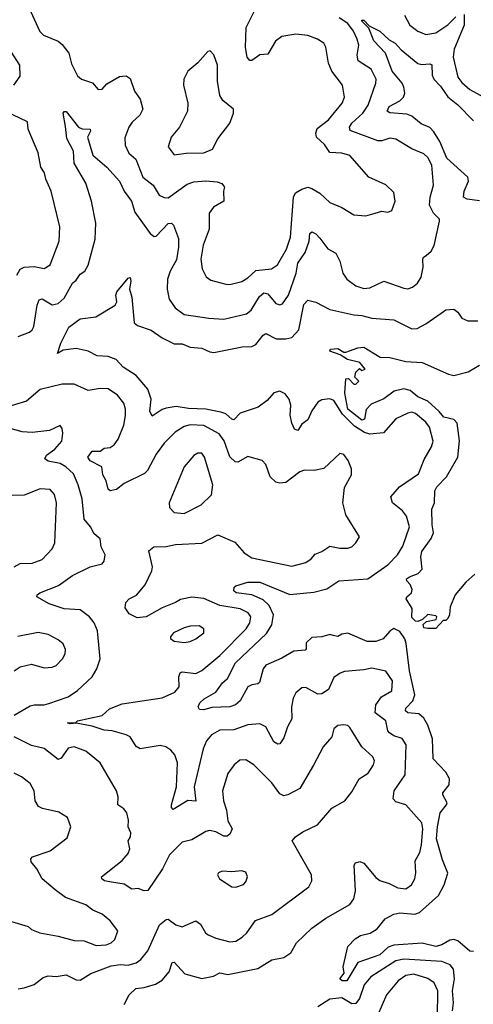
# Model space of a CAD drawing. Extents: x 2143765 to 2212931, y 878955 to 1017455.
# Tile 160 of 256: x 2163182 to 2165453, y 949837 to 954762. Entities that reach past the tile are written whole.
import ezdxf

# ---------------------------------------------------------------- set-up
doc = ezdxf.new("R2010")
doc.units = 0

msp = doc.modelspace()

# ---------------------------------------------------------------- linework, layer by layer
at = {"layer": '0CON20XD'}
for points in [[(2163236.8, 954805), (2163283.3, 954703.3), (2163301.2, 954685), (2163374.3, 954654.3), (2163395, 954638.6), (2163429.1, 954595), (2163441.7, 954541.7), (2163471.7, 954481.7), (2163491.2, 954465), (2163547.3, 954447.3), (2163575, 954413.3), (2163595, 954414.2), (2163618.8, 954441.2), (2163682.4, 954477.6), (2163715, 954481.9), (2163735, 954468.8), (2163756.9, 954405), (2163785.5, 954365), (2163798.9, 954315), (2163784.4, 954285), (2163745, 954250.6), (2163728.5, 954225), (2163709.1, 954170.9), (2163710.5, 954135), (2163728.2, 954095), (2163763.6, 954065), (2163798.2, 953975), (2163850.6, 953935), (2163880, 953885), (2163905, 953872.5), (2163925, 953871.5), (2164020.9, 953939.1), (2164055, 953951.3), (2164115, 953956.1), (2164171.6, 953951.6), (2164193.8, 953943.8), (2164207.7, 953925), (2164203.1, 953905), (2164204.3, 953855), (2164153.3, 953825), (2164130.5, 953795), (2164131.2, 953715), (2164100.4, 953635), (2164089.2, 953565), (2164096.1, 953516.1), (2164116.2, 953476.2), (2164139.5, 953459.5), (2164215, 953439.1), (2164235, 953438.2), (2164295, 953452.7), (2164325, 953470.4), (2164365, 953507.8), (2164443.6, 953516.4), (2164473.1, 953536.9), (2164517.6, 953615), (2164537.5, 953675), (2164552.4, 953875), (2164563.9, 953896.1), (2164595, 953914.7), (2164625, 953924.6), (2164645, 953917.7), (2164685.2, 953895.2), (2164735, 953848.6), (2164795, 953823.5), (2164855, 953785.6), (2164915, 953781.9), (2164962.5, 953795), (2164995, 953804), (2165025, 953800), (2165045, 953807.5), (2165062, 953855), (2165055, 953897.5), (2165015.7, 953935.7), (2164930, 953975), (2164835, 954082.5), (2164795, 954094.7), (2164735, 954098.9), (2164707.8, 954137.8), (2164668.2, 954175), (2164664.1, 954195), (2164672, 954218), (2164727.6, 954262.4), (2164797.3, 954345), (2164808.9, 954375), (2164798.2, 954435), (2164745.4, 954505), (2164727.5, 954545), (2164714.4, 954625), (2164704.6, 954644.6), (2164672.5, 954665), (2164625, 954683.3), (2164565, 954689.5), (2164495, 954678.8), (2164463.8, 954655), (2164425, 954589.4), (2164385, 954586.4), (2164345, 954558.9), (2164335, 954558.6), (2164320.9, 954575), (2164313, 954623), (2164316.7, 954723.3), (2164366.3, 954823.7)], [(2163175, 953177.2), (2163231.2, 953198.8), (2163245, 953210.6), (2163252.6, 953227.4), (2163269.5, 953335), (2163279.3, 953360.7), (2163295, 953366.1), (2163345, 953336.2), (2163375, 953343.6), (2163405, 953370), (2163446.7, 953445), (2163465, 953460), (2163485, 953489.5), (2163508.9, 953505), (2163525.5, 953535), (2163560, 953665), (2163563.6, 953745), (2163541.5, 953855), (2163513.6, 953945), (2163454.4, 954045), (2163451.4, 954105), (2163419, 954169), (2163411.5, 954228.5), (2163400, 954295), (2163405, 954303.8), (2163415, 954304), (2163477.5, 954225), (2163495, 954216.5), (2163535.4, 954215.4), (2163536.7, 954205), (2163522.2, 954175), (2163549.4, 954085), (2163618.4, 954025), (2163682.5, 953955), (2163706.2, 953905), (2163742.1, 953855), (2163759.3, 953799.3), (2163835, 953692.2), (2163855, 953678.6), (2163865, 953679.4), (2163925, 953742.5), (2163942.5, 953745), (2163953.1, 953735), (2163978.1, 953668.1), (2163978.1, 953625), (2163968.2, 953561.8), (2163935.3, 953505), (2163922.3, 953465), (2163920, 953415), (2163931.1, 953365), (2163960.8, 953320.8), (2164005, 953287.8), (2164129.2, 953269.2), (2164205, 953263.8), (2164318.2, 953291.8), (2164340.9, 953309.1), (2164382.7, 953377.3), (2164405, 953395.9), (2164425, 953390.4), (2164465, 953342.9), (2164485, 953336.4), (2164498.2, 953341.8), (2164527.3, 953385), (2164565.9, 953495), (2164574.3, 953545), (2164611.3, 953598.7), (2164631.4, 953655), (2164635, 953693.3), (2164645, 953700.6), (2164665, 953690.5), (2164685, 953670), (2164725, 953615.6), (2164765.6, 953595), (2164785.5, 953555), (2164800.9, 953495), (2164819.5, 953465), (2164865, 953431.2), (2164905, 953417.9), (2164935, 953421.5), (2165005, 953454.6), (2165105, 953419.5), (2165125, 953416.7), (2165148.8, 953425), (2165174.3, 953445), (2165191.9, 953475), (2165201.4, 953525), (2165200.8, 953565), (2165204, 953575), (2165216.8, 953583.2), (2165242.5, 953605), (2165257, 953633), (2165284.3, 953755), (2165284.2, 953765), (2165254.7, 953794.7), (2165234.6, 953835), (2165237.8, 953875), (2165254.6, 953935), (2165245.9, 954035), (2165225, 954073.3), (2165205, 954092.1), (2165145, 954116.9), (2165065, 954165.5), (2165035, 954170), (2164995, 954156.8), (2164975, 954157.2), (2164837.6, 954207.6), (2164834.1, 954225), (2164845.9, 954245), (2164900.7, 954295), (2164926.3, 954335), (2164964.5, 954445), (2164966.2, 954465), (2164942.2, 954515), (2164877.3, 954557.3), (2164871.2, 954585), (2164879.7, 954635), (2164872.5, 954665), (2164853.2, 954705), (2164825, 954743.3), (2164781.7, 954771.7)], [(2165119.8, 954289.8), (2165035, 954297.3), (2165022.1, 954305), (2165032.2, 954327.8), (2165085, 954357.2), (2165104.6, 954375), (2165110, 954395), (2165105.4, 954425), (2165097.1, 954445), (2165047.3, 954505), (2165014.3, 954595), (2164955, 954657.1), (2164929.5, 954719.5), (2164895, 954754.3), (2164895, 954760), (2164905, 954760), (2164931.2, 954731.2), (2164985, 954705.4), (2165032.3, 954662.3), (2165062.5, 954645), (2165091.5, 954611.5), (2165175, 954542.8), (2165195, 954538.2), (2165235, 954542.2), (2165245, 954536), (2165247.4, 954485), (2165255.3, 954465), (2165289.3, 954429.3), (2165325, 954375.9), (2165376.5, 954336.5), (2165455, 954257.3)], [(2165108.5, 954785), (2165135.3, 954735.3), (2165175.3, 954705.3), (2165215, 954688.8), (2165265, 954697.3), (2165325, 954737.4), (2165365, 954777.2)], [(2165408, 954788), (2165406.8, 954735), (2165358.1, 954615), (2165351.9, 954575), (2165376.1, 954475), (2165395, 954448.2), (2165435, 954413.1), (2165506, 954375), (2165545, 954363.6), (2165575, 954362.5), (2165605, 954382.2), (2165631.8, 954415), (2165654.2, 954475), (2165668.1, 954555), (2165673.9, 954645), (2165712.9, 954705), (2165744.8, 954775)], [(2163153.3, 954435), (2163185, 954480), (2163182.6, 954535), (2163137.9, 954605)], [(2163955, 954086.2), (2164015, 954094.4), (2164105, 954096.9), (2164148, 954115), (2164174, 954166), (2164234, 954245), (2164252.5, 954295), (2164252.5, 954315), (2164199.1, 954359.1), (2164183.6, 954383.6), (2164171.9, 954455), (2164171.9, 954535), (2164155, 954587.5), (2164136.4, 954606.4), (2164125, 954603.3), (2164075, 954546.2), (2164024.4, 954505.6), (2164003.8, 954465), (2164002.9, 954435), (2164024.5, 954344.5), (2164022.2, 954305), (2163982.9, 954225), (2163940, 954175), (2163926.1, 954126.1), (2163955, 954086.2)], [(2163167.9, 953485), (2163185, 953514.4), (2163205.3, 953524.7), (2163255, 953528), (2163305, 953518.1), (2163334.5, 953535.5), (2163380, 953655), (2163383.3, 953726.7), (2163340.5, 953905), (2163312.7, 953965), (2163306.4, 953996.4), (2163288.8, 954025), (2163275, 954096.2), (2163224.5, 954215), (2163222, 954252), (2163113.6, 954303.6)], [(2165485, 953855.9), (2165423.3, 953865), (2165404.4, 953875), (2165406.8, 953905), (2165428.9, 953955), (2165425, 953974), (2165320.1, 954070.1), (2165285, 954153.9), (2165255, 954201.8), (2165235, 954223.5), (2165192.2, 954242.2), (2165145, 954280), (2165119.8, 954289.8)], [(2165455, 950101.2), (2165435, 950103.8), (2165375.4, 950155.4), (2165355, 950160.9), (2165335, 950158.9), (2165295.1, 950134.9), (2165265, 950126.2), (2165196.6, 950143.4), (2165055, 950133.6), (2165027.1, 950122.9), (2164985, 950084.6), (2164875, 950046.7), (2164820, 949955), (2164796, 949955), (2164785.8, 949965), (2164806.2, 949993.8), (2164802, 950025), (2164825, 950126.7), (2164862, 950165), (2164888.9, 950181.1), (2164936.1, 950193.9), (2164972.5, 950215), (2165012.5, 950265), (2165055, 950288.4), (2165085, 950294.8), (2165161.1, 950288.9), (2165184.3, 950295.7), (2165279.1, 950380.9), (2165307.8, 950435), (2165326.4, 950493.6), (2165299.5, 950560.5), (2165269.4, 950665), (2165273.3, 950725), (2165287.9, 950795), (2165319.7, 950835), (2165322, 950845), (2165300, 950885), (2165300, 950895), (2165332.2, 950935), (2165333.8, 950965), (2165315, 950998.2), (2165252, 951065), (2165249.5, 951165), (2165225, 951233.1), (2165205, 951268.2), (2165180.6, 951290.6), (2165125.6, 951295.6), (2165113.6, 951305), (2165115, 951318.2), (2165150.9, 951355), (2165161, 951385), (2165133.8, 951505), (2165117.8, 951642.2), (2165110.3, 951665), (2165085, 951702.5), (2165055, 951716.5), (2165035, 951704.5), (2165002.5, 951665), (2164965, 951652.1), (2164921.9, 951651.9), (2164825, 951694.6), (2164795, 951688.8), (2164775, 951676.8), (2164751.8, 951681.8), (2164735, 951687.5), (2164695, 951674.9), (2164645, 951672.3), (2164616.8, 951645), (2164616.3, 951615), (2164611.2, 951608.8), (2164555, 951603.8), (2164495, 951568.1), (2164415, 951533.1), (2164400.7, 951515), (2164382.4, 951447.6), (2164375, 951440), (2164345, 951435.4), (2164325, 951424.6), (2164286.7, 951355), (2164263.1, 951335), (2164235, 951326.1), (2164145, 951321.5), (2164105, 951309.6), (2164082.1, 951312.1), (2164076.2, 951325), (2164085, 951345.5), (2164105.6, 951365), (2164165, 951398.2), (2164197.5, 951445), (2164222.2, 951467.8), (2164263.5, 951545), (2164418.3, 951691.7), (2164444.4, 951735.6), (2164452.4, 951785), (2164431.9, 951831.9), (2164401.1, 951861.1), (2164345.2, 951885.2), (2164265.6, 951895.6), (2164254.4, 951905), (2164255.7, 951924.3), (2164265, 951930.8), (2164325, 951949.1), (2164385, 951948.4), (2164535, 951887.9), (2164655, 951898.8), (2164720, 951915), (2164780, 951955), (2164925, 951965.4), (2165025.6, 952035), (2165072.9, 952085), (2165101.1, 952128.9), (2165134.3, 952225), (2165119.4, 952279.4), (2165099.4, 952305), (2165049.4, 952345), (2165040.8, 952375), (2165083.8, 952426.2), (2165179.1, 952490.9), (2165207.2, 952562.8), (2165244.4, 952625.6), (2165252.9, 952655), (2165233.5, 952723.5), (2165215, 952748.6), (2165163.4, 952793.4), (2165145, 952799.4), (2165125, 952794.4), (2165065, 952765.6), (2165004.2, 952695.8), (2164935, 952689.5), (2164908.3, 952698.3), (2164859.2, 952729.2), (2164799, 952789), (2164755, 952858.2), (2164735, 952865.6), (2164695, 952861.1), (2164675, 952850), (2164644.8, 952805.2), (2164625, 952760.8), (2164595, 952738.9), (2164575, 952707.9), (2164558.5, 952715), (2164544.7, 952745), (2164536.5, 952785), (2164539.2, 952835), (2164531.8, 952865), (2164511.5, 952891.5), (2164485, 952903.8), (2164455, 952895.7), (2164422, 952858), (2164376.9, 952825), (2164285.7, 952794.2), (2164255, 952761.3), (2164245, 952763.5), (2164215, 952790.7), (2164189.8, 952799.8), (2164115, 952814), (2164027, 952817), (2163965, 952827.1), (2163915, 952819.7), (2163895, 952813.3), (2163845, 952780), (2163834, 952804), (2163841.1, 952865), (2163824.1, 952915), (2163765, 952982.3), (2163700, 953025), (2163665, 953062.5), (2163625, 953077.1), (2163570.9, 953080.9), (2163525, 953104.3), (2163465, 953118), (2163400.3, 953109.7), (2163372.5, 953092.5), (2163388, 953145), (2163429.2, 953225), (2163485, 953266.1), (2163563.4, 953276.6), (2163661.2, 953335), (2163668.3, 953351.7), (2163664.2, 953385), (2163668.9, 953401.1), (2163725, 953470), (2163735, 953472.5), (2163739.5, 953455), (2163732, 953415), (2163744, 953375), (2163755.5, 953245.5), (2163772.2, 953232.2), (2163839.8, 953209.8), (2163895, 953170.9), (2163955, 953140.8), (2163995, 953140.4), (2164035, 953124.1), (2164095, 953120), (2164135, 953100.9), (2164155, 953097.9), (2164295.4, 953125.4), (2164345, 953127.7), (2164365, 953138.2), (2164400.9, 953185), (2164415, 953192.9), (2164466.8, 953166.7), (2164515, 953166.7), (2164545, 953173.5), (2164579.2, 953210.8), (2164605, 953337.5), (2164625, 953358.8), (2164665, 953349.5), (2164735, 953312.7), (2164854.5, 953285.5), (2164895, 953283), (2164945, 953269.6), (2165055, 953261.5), (2165145, 953215.5), (2165171.4, 953218.6), (2165215, 953240.8), (2165292.5, 953295), (2165315, 953310.8), (2165355, 953313.8), (2165375, 953300), (2165395, 953270), (2165425.9, 953255.9), (2165475.8, 953255.8)], [(2165461.3, 951988.7), (2165415, 951949.2), (2165361.9, 951885), (2165338.2, 951825), (2165333.8, 951786.2), (2165325, 951766.7), (2165315, 951757.5), (2165302.5, 951757.5), (2165265, 951716.7), (2165225, 951716.7), (2165205, 951720), (2165202.5, 951737.5), (2165218.3, 951751.7), (2165267.5, 951762.5), (2165270, 951775), (2165265, 951780), (2165225, 951787.5), (2165198.3, 951761.7), (2165175, 951752.5), (2165164, 951754), (2165145, 951772.5), (2165147.8, 951817.8), (2165116.7, 951865), (2165120, 951875), (2165143.3, 951895), (2165147.7, 951912.3), (2165137.3, 951937.3), (2165120, 951955), (2165118.8, 951965), (2165133.6, 951976.4), (2165177.8, 951992.2), (2165196.4, 952013.6), (2165190.6, 952075), (2165195, 952103.1), (2165243, 952167), (2165253.9, 952195), (2165247.2, 952235), (2165246, 952314), (2165258.9, 952345), (2165260.4, 952405), (2165271.2, 952425), (2165318.8, 952475), (2165375.8, 952575), (2165383.8, 952656.2), (2165372.3, 952745), (2165355, 952762.8), (2165305, 952773.9), (2165282.4, 952802.4), (2165225, 952854.2), (2165175, 952876.6), (2165136.9, 952906.9), (2165105, 952916.7), (2165056.5, 952903.5), (2165005, 952866.1), (2164941.2, 952838.8), (2164917.6, 952812.4), (2164908.8, 952765), (2164895, 952759.3), (2164824.4, 952815), (2164810, 952895), (2164815, 952966.7), (2164828.3, 952968.3), (2164855, 952940), (2164865, 952940), (2164880, 952955), (2164860, 952975), (2164865, 953000), (2164883, 953017), (2164895, 953007.5), (2164912.5, 953015), (2164885, 953047.5), (2164823.1, 953063.1), (2164785.9, 953085.9), (2164734.5, 953104.5), (2164738.8, 953115), (2164775, 953117.1), (2164805, 953099.2), (2164815, 953099.4), (2164875, 953121.4), (2164905, 953123.8), (2164986.2, 953073.8), (2165035, 953073.1), (2165115, 953052.9), (2165197.9, 953047.9), (2165328.8, 952988.8), (2165355, 952983.5), (2165428.3, 953001.7), (2165485, 953034.2)], [(2163655, 952635.5), (2163675.7, 952664.3), (2163703.4, 952735), (2163712.4, 952782.4), (2163711.8, 952815), (2163703.6, 952843.6), (2163671.5, 952885), (2163625, 952915.4), (2163585, 952917.7), (2163525, 952907.9), (2163455, 952939.1), (2163395, 952940), (2163285, 952912.4), (2163216.2, 952853.8), (2163139.3, 952830.7)], [(2163155, 951283.5), (2163235, 951329.5), (2163255, 951335.6), (2163305, 951334.6), (2163327.6, 951342.4), (2163425, 951374.6), (2163472.2, 951407.8), (2163545, 951475.8), (2163567.8, 951515), (2163585.6, 951565), (2163572.7, 951705), (2163554.6, 951745), (2163531.8, 951775), (2163485, 951810.4), (2163405, 951815.8), (2163330.4, 951840.4), (2163267.5, 951875), (2163270, 951885), (2163283.3, 951895), (2163377.4, 951932.6), (2163447.4, 951982.6), (2163535, 952025.5), (2163595, 952041.4), (2163605.5, 952054.5), (2163610.6, 952085), (2163591.1, 952125), (2163586, 952165), (2163555, 952191.2), (2163537.3, 952225), (2163505, 952263.3), (2163495.3, 952365), (2163475.2, 952435.2), (2163451.5, 952491.5), (2163413.1, 952525), (2163385, 952542.6), (2163324.3, 952554.3), (2163308.6, 952565), (2163316.4, 952585), (2163358.5, 952615), (2163393.1, 952655), (2163399.2, 952695), (2163395, 952717.5), (2163385, 952732.5), (2163331.7, 952708.3), (2163245, 952697.9), (2163195, 952700.8), (2163117.2, 952722.8)], [(2163705, 949836.7), (2163730, 949885), (2163763.6, 949916.4), (2163805, 949921.1), (2163861.9, 949938.1), (2163895, 949957.3), (2163930.7, 949999.3), (2163945, 950046.9), (2163955, 950047.3), (2164009.1, 949989.1), (2164095, 949966.7), (2164152.5, 949977.5), (2164185, 949995.5), (2164225, 949986.3), (2164375, 950016.2), (2164445, 950059.1), (2164505, 950071.9), (2164539.2, 950095), (2164568.1, 950145), (2164645, 950217.5), (2164715, 950268.2), (2164835, 950335.8), (2164855.6, 950365), (2164864, 950405), (2164856.2, 950533.8), (2164863.3, 950545), (2164885, 950550.8), (2164905, 950542.5), (2164965, 950471.9), (2164985, 950457.1), (2165032.1, 950442.1), (2165075, 950420), (2165115, 950415.6), (2165144.3, 950435), (2165160.5, 950465), (2165165.4, 950495.4), (2165162.9, 950555), (2165185, 950596.2), (2165194.6, 950635), (2165200.3, 950715), (2165195, 950745.8), (2165115, 950834.5), (2165065, 950850.8), (2165052.5, 950865), (2165057.1, 950905), (2165111.8, 950985), (2165117.7, 951135), (2165097.6, 951167.6), (2165055, 951180.9), (2165032.9, 951195), (2165025.3, 951205.3), (2165015, 951255.6), (2164961.5, 951295), (2164966, 951335), (2164993.8, 951375), (2165045, 951405.8), (2165048.2, 951455), (2165015, 951503.1), (2164945, 951519.5), (2164905, 951510), (2164807.9, 951502.1), (2164786.6, 951493.4), (2164755, 951472), (2164728.1, 951411.9), (2164695, 951390), (2164675, 951388.6), (2164615, 951422), (2164595, 951420.8), (2164564.4, 951395.6), (2164551.5, 951368.5), (2164542.7, 951325), (2164544.5, 951265), (2164522.3, 951225), (2164505, 951170.8), (2164485, 951140.8), (2164475, 951138.6), (2164455, 951150.6), (2164415.4, 951225), (2164385, 951240.8), (2164325, 951234.5), (2164255, 951210.8), (2164185, 951208), (2164142.5, 951185), (2164117.8, 951155), (2164101.2, 951115), (2164055.8, 950925), (2164065, 950854), (2164023.6, 950856.4), (2163951.3, 950811.3), (2163942.4, 950822.4), (2163941.6, 950835), (2163968, 950925), (2163971.7, 951045), (2163959.4, 951085), (2163939, 951109), (2163914.7, 951124.7), (2163885, 951131.5), (2163785, 951115.5), (2163766.1, 951126.1), (2163735, 951174.4), (2163715, 951184.5), (2163645.3, 951205.3), (2163605, 951208.1), (2163545, 951228), (2163465, 951243.3), (2163435, 951240), (2163421.2, 951245), (2163462.9, 951247.1), (2163471.2, 951255), (2163595, 951282.5), (2163631.9, 951315), (2163695, 951340), (2163895, 951370.3), (2163959.3, 951399.3), (2163980.8, 951425), (2163979.4, 951475), (2163985.4, 951494.6), (2163995, 951500.5), (2164065, 951491.3), (2164093.8, 951506.2), (2164185, 951581.8), (2164316.8, 951715), (2164334.6, 951745), (2164339.2, 951775), (2164326.7, 951795), (2164286.3, 951816.3), (2164185, 951831.9), (2164105, 951867.2), (2164045, 951873.5), (2163987, 951863), (2163962.9, 951847.1), (2163895, 951820.6), (2163815, 951775.3), (2163771.1, 951771.1), (2163730.5, 951790.5), (2163710.3, 951820.3), (2163713, 951847), (2163731.2, 951865), (2163766.5, 951883.5), (2163810.4, 951935), (2163844.7, 952005.3), (2163847.5, 952025), (2163828.1, 952105), (2163853.8, 952126.2), (2163915, 952127.5), (2163962.7, 952137.3), (2164095, 952143.6), (2164175, 952185.5), (2164259.6, 952149.6), (2164305.4, 952095.4), (2164345, 952071.2), (2164545, 952028.5), (2164615, 952046.5), (2164641.9, 952065), (2164661.1, 952088.9), (2164695, 952102.5), (2164735, 952128.6), (2164785, 952118.5), (2164825, 952118.9), (2164844.5, 952125.5), (2164865.8, 952145), (2164884, 952175), (2164815.3, 952285.3), (2164799.6, 952345), (2164807.6, 952422.4), (2164843.1, 952485), (2164843.1, 952515), (2164827, 952557), (2164805, 952586.7), (2164785, 952593.3), (2164705, 952517.1), (2164657.3, 952507.3), (2164608.6, 952508.6), (2164585, 952500), (2164515, 952446.7), (2164485, 952443.6), (2164465, 952448.9), (2164437.1, 952475), (2164415, 952536.7), (2164397, 952557), (2164325, 952577.5), (2164275, 952549.6), (2164260.9, 952550.9), (2164235, 952575.8), (2164205.9, 952655.9), (2164180.4, 952690.4), (2164105, 952732.4), (2164035, 952735.2), (2164005, 952726.9), (2163960.1, 952699.9), (2163905.5, 952645), (2163865, 952588.9), (2163821.8, 952508.3), (2163807, 952493), (2163705, 952442.2), (2163666.8, 952413.2), (2163635, 952405.6), (2163624.6, 952414.6), (2163614.6, 952455), (2163597.9, 952485), (2163593.5, 952525), (2163535.2, 952555.2), (2163522.9, 952575), (2163545, 952604.7), (2163585, 952603.4), (2163605, 952619.5), (2163635, 952622.9), (2163655, 952635.5)], [(2164005, 952292.7), (2164091.4, 952335), (2164143.1, 952385), (2164148.9, 952435), (2164107.8, 952575), (2164094.2, 952594.2), (2164075, 952594.2), (2164055, 952582.9), (2164005, 952525.8), (2163930.8, 952345), (2163931.7, 952321.7), (2163955, 952298), (2164005, 952292.7)], [(2163154.2, 952025.8), (2163185, 952041.5), (2163245, 952044.7), (2163295, 952061.5), (2163345, 952116), (2163358.1, 952145), (2163366.8, 952345), (2163357.3, 952387.3), (2163335, 952411.9), (2163285, 952415.5), (2163205, 952384.4), (2163145, 952382.5)], [(2164005, 951647.5), (2164035, 951651.9), (2164065, 951665.8), (2164103.8, 951695), (2164103.8, 951715), (2164081.2, 951731.2), (2164035, 951729.4), (2164005, 951720.6), (2163952, 951695), (2163936.7, 951675), (2163937.5, 951667.5), (2163955, 951654), (2164005, 951647.5)], [(2163154.7, 951505.3), (2163185, 951525.7), (2163241.1, 951538.9), (2163305, 951520.6), (2163345, 951524.3), (2163365, 951532.5), (2163397.1, 951565), (2163409.8, 951590.2), (2163412.1, 951612.1), (2163400, 951640), (2163375, 951661.1), (2163325, 951686.7), (2163275, 951697.5), (2163172.4, 951677.6)], [(2163175, 949914.6), (2163205, 949918.9), (2163255, 949936.2), (2163299.4, 949970.6), (2163325, 949980.3), (2163365, 949976.5), (2163415, 949984.6), (2163465, 949959.6), (2163485, 949958.8), (2163538.8, 949991.2), (2163640.9, 950029.1), (2163685, 950036.5), (2163725, 950033.6), (2163765, 950044.1), (2163789.4, 950060.6), (2163824.6, 950105), (2163881.9, 950235), (2163915, 950260.8), (2163925, 950262.5), (2163964, 950235), (2163995, 950225.6), (2164065, 950254.4), (2164088.3, 950238.3), (2164112.5, 950195), (2164126.2, 950185), (2164165, 950167.5), (2164235, 950149.5), (2164265, 950153.3), (2164296.4, 950173.6), (2164318.9, 950195), (2164363.3, 950256.7), (2164445, 950287.1), (2164629.4, 950425), (2164644.4, 950455), (2164643.3, 950485), (2164545.8, 950655), (2164562.5, 950675), (2164599.6, 950700.4), (2164674, 950735), (2164745, 950819.2), (2164810, 950855), (2164845, 950900), (2164882.2, 950965), (2164927.3, 950992.7), (2164954.4, 951035), (2164957.8, 951055), (2164950, 951075), (2164894.8, 951124.8), (2164835, 951222.5), (2164825, 951231.4), (2164805, 951235.7), (2164775, 951231.9), (2164754.2, 951215.8), (2164745.6, 951175), (2164701.5, 951125), (2164653.8, 951033.8), (2164585, 950917.1), (2164525.3, 950884.7), (2164505, 950880.4), (2164485, 950889.4), (2164445.3, 950945.3), (2164354.2, 951035), (2164315, 951060.8), (2164285, 951059.2), (2164255.4, 951034.6), (2164225, 950992.5), (2164197.1, 950905), (2164202.1, 950855), (2164218.5, 950808.5), (2164224.6, 950755), (2164246.9, 950715), (2164235, 950688.8), (2164221.1, 950678.9), (2164205, 950677.6), (2164165, 950700.4), (2164132.9, 950707.1), (2164115, 950702.2), (2164045, 950660), (2163995, 950648.5), (2163931.8, 950585), (2163897.9, 950515), (2163823.3, 950406.7), (2163805, 950405.6), (2163775, 950416.4), (2163743.3, 950413.3), (2163705, 950438.9), (2163641.2, 950448.8), (2163606.2, 950455), (2163594, 950465), (2163592, 950475), (2163695, 950556.7), (2163725, 950590.8), (2163733.6, 950615), (2163725.5, 950655), (2163736.7, 950675), (2163738.6, 950695), (2163725.6, 950725), (2163727.6, 950757.6), (2163718.6, 950795), (2163704.5, 950814.5), (2163674.4, 950835), (2163675.4, 950875), (2163667.5, 950905), (2163585.5, 951045), (2163512.9, 951102.9), (2163455, 951125.4), (2163425, 951118.5), (2163390.7, 951069.3), (2163375, 951062.2), (2163305, 951116.5), (2163241.8, 951131.7), (2163155, 951174.4)], [(2163125, 950255.7), (2163225, 950226.7), (2163241.2, 950211.2), (2163282.5, 950195), (2163375, 950178.9), (2163455, 950156.5), (2163505, 950155.4), (2163565, 950132.1), (2163614.6, 950135.4), (2163640, 950145), (2163658.7, 950161.3), (2163674.2, 950204.2), (2163635, 950254.2), (2163595, 950287.5), (2163548.7, 950308.7), (2163513.3, 950335), (2163412.2, 950372.2), (2163359.7, 950409.7), (2163294.5, 950465), (2163267.5, 950515), (2163240.2, 950550.2), (2163237.5, 950565), (2163246.2, 950575), (2163335, 950605.8), (2163420.5, 950669.5), (2163439.2, 950725), (2163422.3, 950772.3), (2163378.7, 950798.7), (2163296, 950816), (2163276.1, 950826.1), (2163260, 950855), (2163254.3, 950905), (2163235, 950941.2), (2163192, 950975), (2163155, 950993.5)], [(2164265, 950422.5), (2164302.9, 950437.1), (2164315, 950450), (2164322.5, 950475), (2164315, 950498), (2164295, 950505.7), (2164245, 950500.6), (2164196, 950504), (2164177.5, 950495), (2164173.3, 950485), (2164183.3, 950465), (2164244.4, 950424.4), (2164265, 950422.5)], [(2165348.9, 949805), (2165353.8, 949845), (2165349.5, 949905), (2165359.4, 949965), (2165353.4, 950013.4), (2165336.9, 950035), (2165295, 950050.8), (2165105, 950063.7), (2165065, 950055.2), (2164940, 949975), (2164906.2, 949935), (2164883.2, 949866.8), (2164865, 949840.5), (2164845, 949840), (2164795, 949868.9), (2164735, 949863.4), (2164674.6, 949825)], [(2165273.4, 949775), (2165276.4, 949905), (2165257.1, 949945), (2165225, 949966.4), (2165155, 949988.6), (2165115, 949981.1), (2165077.3, 949955), (2165019.2, 949885), (2164974.7, 949785)]]:
    msp.add_lwpolyline(points, dxfattribs=at)

doc.saveas('drawing.dxf')
